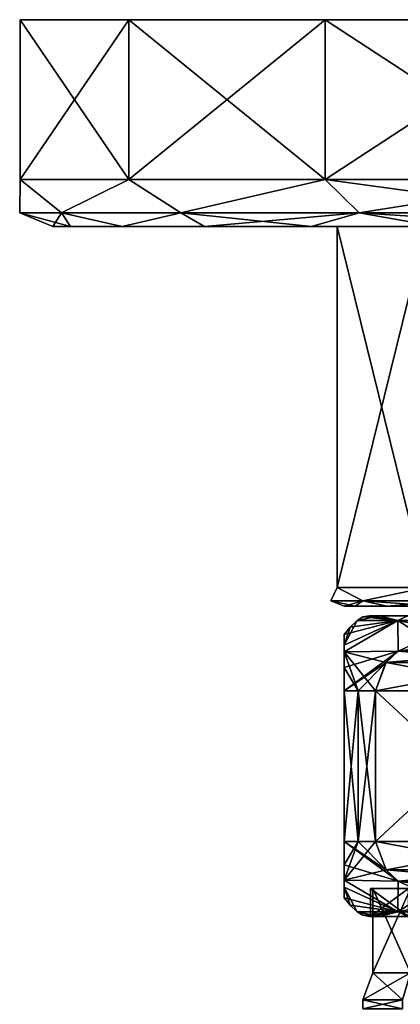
# Model space of a CAD drawing. Header units: metres. Extents: x -128 to 144, y -23 to 81.
# Tile 22 of 24: x 47 to 67, y 29 to 81. Entities that reach past the tile are written whole.
import ezdxf

# ---------------------------------------------------------------- set-up
doc = ezdxf.new("R2010")
doc.units = ezdxf.units.M
doc.layers.add('solid_AVA_2_0_CH', color=7, linetype='CONTINUOUS')

msp = doc.modelspace()

# ---------------------------------------------------------------- linework, layer by layer
at = {"layer": 'solid_AVA_2_0_CH'}
for points in [[(47.252163, 72.800003, 6.675627), (47.252167, 81.300003, 6.675634), (47.252167, 81.300003, -6.675634)], [(47.252163, 72.800003, 6.675627), (53.045055, 72.800003, 18.704693), (47.252167, 81.300003, 6.675634)], [(47.252163, 72.800003, -6.675627), (47.252167, 81.300003, -6.675634), (53.044987, 81.300003, -18.704609)], [(47.252163, 72.800003, -6.675627), (47.252163, 72.800003, 6.675627), (47.252167, 81.300003, -6.675634)], [(53.045055, 72.800003, -18.704693), (47.252163, 72.800003, -6.675627), (53.044987, 81.300003, -18.704609)], [(47.252167, 81.300003, -6.675634), (47.252167, 81.300003, 6.675634), (53.044987, 81.300003, 18.704609)], [(53.045055, 72.800003, 18.704693), (53.044987, 81.300003, 18.704609), (47.252167, 81.300003, 6.675634)], [(53.044987, 81.300003, -18.704609), (47.252167, 81.300003, -6.675634), (53.044987, 81.300003, 18.704609)], [(53.044987, 81.300003, -18.704609), (53.044987, 81.300003, 18.704609), (63.483467, 81.300003, 27.029057)], [(63.483486, 72.800003, 27.029064), (63.483467, 81.300003, 27.029057), (53.044987, 81.300003, 18.704609)], [(63.483467, 81.300003, -27.029057), (53.044987, 81.300003, -18.704609), (63.483467, 81.300003, 27.029057)], [(53.045055, 72.800003, 18.704693), (63.483486, 72.800003, 27.029064), (53.044987, 81.300003, 18.704609)], [(53.045055, 72.800003, -18.704693), (53.044987, 81.300003, -18.704609), (63.483467, 81.300003, -27.029057)], [(63.483486, 72.800003, -27.029064), (53.045055, 72.800003, -18.704693), (63.483467, 81.300003, -27.029057)], [(63.483467, 81.300003, -27.029057), (63.483467, 81.300003, 27.029057), (76.5, 81.300003, 30)], [(76.5, 72.800003, 30), (76.5, 81.300003, 30), (63.483467, 81.300003, 27.029057)], [(76.5, 81.300003, -30), (63.483467, 81.300003, -27.029057), (76.5, 81.300003, 30)], [(63.483486, 72.800003, 27.029064), (76.5, 72.800003, 30), (63.483467, 81.300003, 27.029057)], [(63.483486, 72.800003, -27.029064), (63.483467, 81.300003, -27.029057), (76.5, 81.300003, -30)], [(63.483486, 72.800003, -27.029064), (76.5, 81.300003, -30), (76.5, 72.800003, -30)], [(47.232231, 71.032234, 0), (47.252163, 72.800003, 6.675627), (47.252163, 72.800003, -6.675627)], [(49.46011, 71.032234, 11.20029), (47.252163, 72.800003, 6.675627), (47.232231, 71.032234, 0)], [(47.232231, 71.032234, 0), (47.252163, 72.800003, -6.675627), (49.46011, 71.032234, -11.20029)], [(49.46011, 71.032234, 11.20029), (53.045055, 72.800003, 18.704693), (47.252163, 72.800003, 6.675627)], [(49.46011, 71.032234, -11.20029), (47.252163, 72.800003, -6.675627), (53.045055, 72.800003, -18.704693)], [(55.804562, 71.032234, 20.695436), (53.045055, 72.800003, 18.704693), (49.46011, 71.032234, 11.20029)], [(49.46011, 71.032234, -11.20029), (53.045055, 72.800003, -18.704693), (55.804562, 71.032234, -20.695436)], [(55.804562, 71.032234, 20.695436), (63.483486, 72.800003, 27.029064), (53.045055, 72.800003, 18.704693)], [(55.804562, 71.032234, -20.695436), (53.045055, 72.800003, -18.704693), (63.483486, 72.800003, -27.029064)], [(65.299713, 71.032234, 27.03989), (63.483486, 72.800003, 27.029064), (55.804562, 71.032234, 20.695436)], [(55.804562, 71.032234, -20.695436), (63.483486, 72.800003, -27.029064), (65.299713, 71.032234, -27.03989)], [(65.299713, 71.032234, -27.03989), (63.483486, 72.800003, -27.029064), (76.5, 72.800003, -30)], [(76.5, 71.032234, 29.267767), (76.5, 72.800003, 30), (63.483486, 72.800003, 27.029064)], [(76.5, 71.032234, 29.267767), (63.483486, 72.800003, 27.029064), (65.299713, 71.032234, 27.03989)], [(65.299713, 71.032234, -27.03989), (76.5, 72.800003, -30), (76.5, 71.032234, -29.267767)], [(47.232231, 71.032234, 0), (49, 70.300003, 0.000013), (49.937603, 70.300003, 7.119624)], [(47.232231, 71.032234, 0), (49.46011, 71.032234, -11.20029), (49, 70.300003, 0.000013)], [(49.46011, 71.032234, 11.20029), (47.232231, 71.032234, 0), (49.937603, 70.300003, 7.119624)], [(49.46011, 71.032234, -11.20029), (49.937595, 70.300003, -7.119598), (49, 70.300003, 0.000013)], [(49.46011, 71.032234, -11.20029), (52.68647, 70.300003, -13.753754), (49.937595, 70.300003, -7.119598)], [(49.46011, 71.032234, -11.20029), (55.804562, 71.032234, -20.695436), (52.68647, 70.300003, -13.753754)], [(49.46011, 71.032234, 11.20029), (49.937603, 70.300003, 7.119624), (52.686481, 70.300003, 13.753777)], [(55.804562, 71.032234, 20.695436), (49.46011, 71.032234, 11.20029), (52.686481, 70.300003, 13.753777)], [(55.804562, 71.032234, -20.695436), (57.059193, 70.300003, -19.450062), (52.68647, 70.300003, -13.753754)], [(55.804562, 71.032234, 20.695436), (52.686481, 70.300003, 13.753777), (57.059212, 70.300003, 19.450081)], [(55.804562, 71.032234, -20.695436), (65.299713, 71.032234, -27.03989), (57.059193, 70.300003, -19.450062)], [(55.804562, 71.032234, 20.695436), (57.059212, 70.300003, 19.450081), (62.75761, 70.300003, 23.820089)], [(65.299713, 71.032234, 27.03989), (55.804562, 71.032234, 20.695436), (62.75761, 70.300003, 23.820089)], [(65.299713, 71.032234, -27.03989), (62.757584, 70.300003, -23.820076), (57.059193, 70.300003, -19.450062)], [(65.299713, 71.032234, -27.03989), (69.392479, 70.300003, -26.565639), (62.757584, 70.300003, -23.820076)], [(65.299713, 71.032234, 27.03989), (62.75761, 70.300003, 23.820089), (69.392509, 70.300003, 26.565647)], [(65.299713, 71.032234, -27.03989), (76.5, 71.032234, -29.267767), (69.392479, 70.300003, -26.565639)], [(65.299713, 71.032234, 27.03989), (69.392509, 70.300003, 26.565647), (76.5, 70.300003, 27.5)], [(76.5, 71.032234, 29.267767), (65.299713, 71.032234, 27.03989), (76.5, 70.300003, 27.5)], [(49.937603, 70.300003, 7.119624), (49, 70.300003, 0.000013), (49.937595, 70.300003, -7.119598)], [(49.937603, 70.300003, 7.119624), (49.937595, 70.300003, -7.119598), (52.68647, 70.300003, -13.753754)], [(52.686481, 70.300003, 13.753777), (49.937603, 70.300003, 7.119624), (52.68647, 70.300003, -13.753754)], [(52.686481, 70.300003, 13.753777), (52.68647, 70.300003, -13.753754), (57.059193, 70.300003, -19.450062)], [(57.059212, 70.300003, 19.450081), (52.686481, 70.300003, 13.753777), (57.059193, 70.300003, -19.450062)], [(57.059212, 70.300003, 19.450081), (57.059193, 70.300003, -19.450062), (62.757584, 70.300003, -23.820076)], [(62.75761, 70.300003, 23.820089), (57.059212, 70.300003, 19.450081), (62.757584, 70.300003, -23.820076)], [(64.136261, 70.300003, -4.017204), (62.757584, 70.300003, -23.820076), (69.392479, 70.300003, -26.565639)], [(64.136261, 70.300003, -4.017204), (62.75761, 70.300003, 23.820089), (62.757584, 70.300003, -23.820076)], [(68.858803, 70.300003, 10.517225), (69.392509, 70.300003, 26.565647), (62.75761, 70.300003, 23.820089)], [(64.136261, 70.300003, 4.017204), (68.858803, 70.300003, 10.517225), (62.75761, 70.300003, 23.820089)], [(64.136261, 70.300003, -4.017204), (64.136261, 70.300003, 4.017204), (62.75761, 70.300003, 23.820089)], [(68.858803, 70.300003, -10.517225), (68.858772, 51.099998, -10.517208), (64.136261, 51.099998, -4.017215)], [(64.136261, 70.300003, -4.017204), (64.136261, 51.099998, -4.017215), (64.136261, 51.099998, 4.017215)], [(68.858803, 70.300003, -10.517225), (64.136261, 51.099998, -4.017215), (64.136261, 70.300003, -4.017204)], [(64.136261, 70.300003, 4.017204), (64.136261, 51.099998, 4.017215), (68.858772, 51.099998, 10.517208)], [(64.136261, 70.300003, -4.017204), (64.136261, 51.099998, 4.017215), (64.136261, 70.300003, 4.017204)], [(64.136261, 70.300003, 4.017204), (68.858772, 51.099998, 10.517208), (68.858803, 70.300003, 10.517225)], [(68.858803, 70.300003, -10.517225), (64.136261, 70.300003, -4.017204), (69.392479, 70.300003, -26.565639)], [(63.792892, 50.392895, 0), (64.136261, 51.099998, 4.017215), (64.136261, 51.099998, -4.017215)], [(65.495323, 50.392895, -6.353553), (63.792892, 50.392895, 0), (64.136261, 51.099998, -4.017215)], [(63.792892, 50.392895, 0), (65.495323, 50.392895, 6.353553), (64.136261, 51.099998, 4.017215)], [(65.495323, 50.392895, -6.353553), (64.136261, 51.099998, -4.017215), (68.858772, 51.099998, -10.517208)], [(65.495323, 50.392895, 6.353553), (68.858772, 51.099998, 10.517208), (64.136261, 51.099998, 4.017215)], [(70.146446, 50.392895, -11.004677), (65.495323, 50.392895, -6.353553), (68.858772, 51.099998, -10.517208)], [(65.495323, 50.392895, 6.353553), (70.146446, 50.392895, 11.004677), (68.858772, 51.099998, 10.517208)], [(63.792892, 50.392895, 0), (64.5, 50.099998, 0.000007), (65.087708, 50.099998, 3.709402)], [(65.495323, 50.392895, -6.353553), (64.5, 50.099998, 0.000007), (63.792892, 50.392895, 0)], [(63.792892, 50.392895, 0), (65.087708, 50.099998, 3.709402), (65.495323, 50.392895, 6.353553)], [(65.495323, 50.392895, -6.353553), (65.087708, 50.099998, -3.70939), (64.5, 50.099998, 0.000007)], [(65.495323, 50.392895, -6.353553), (66.793266, 50.099998, -7.055444), (65.087708, 50.099998, -3.70939)], [(65.495323, 50.392895, 6.353553), (65.087708, 50.099998, 3.709402), (66.793274, 50.099998, 7.055455)], [(70.146446, 50.392895, -11.004677), (66.793266, 50.099998, -7.055444), (65.495323, 50.392895, -6.353553)], [(65.495323, 50.392895, 6.353553), (66.793274, 50.099998, 7.055455), (69.449593, 50.099998, 9.710393)], [(65.495323, 50.392895, 6.353553), (69.449593, 50.099998, 9.710393), (70.146446, 50.392895, 11.004677)], [(70.146446, 50.392895, -11.004677), (69.449577, 50.099998, -9.710385), (66.793266, 50.099998, -7.055444)], [(65.087708, 50.099998, 3.709402), (64.5, 50.099998, 0.000007), (65.087708, 50.099998, -3.70939)], [(65.087708, 50.099998, 3.709402), (65.087708, 50.099998, -3.70939), (66.793266, 50.099998, -7.055444)], [(66.793274, 50.099998, 7.055455), (65.087708, 50.099998, 3.709402), (66.793266, 50.099998, -7.055444)], [(66.793274, 50.099998, 7.055455), (66.793266, 50.099998, -7.055444), (69.449577, 50.099998, -9.710385)], [(69.449593, 50.099998, 9.710393), (66.793274, 50.099998, 7.055455), (69.449577, 50.099998, -9.710385)], [(67.352287, 49.349998, -6.646197), (67.377884, 47.716717, -8.589749), (64.5, 47.67392, -3.673209)], [(67.352287, 49.349998, -6.646197), (64.5, 47.67392, -3.673209), (64.5, 48.039169, -2.980833)], [(64.5, 48.599998), (67.352287, 49.349998, -6.646197), (64.5, 48.039169, -2.980833)], [(64.5, 48.599998), (64.827209, 48.992729), (67.352287, 49.349998, -6.646197)], [(64.5, 48.039452, 2.980178), (65.19281, 49.349998), (64.827209, 48.992729)], [(64.5, 48.039452, 2.980178), (67.352287, 49.349998, 6.646198), (65.19281, 49.349998)], [(64.5, 47.67403, 3.673033), (67.377151, 47.716198, 8.589328), (67.352287, 49.349998, 6.646198)], [(64.5, 48.039452, 2.980178), (64.5, 47.67403, 3.673033), (67.352287, 49.349998, 6.646198)], [(64.827209, 48.992729), (65.19281, 49.349998), (67.352287, 49.349998, -6.646197)], [(65.19281, 49.349998), (66.375511, 49.599998, -3.290395), (67.352287, 49.349998, -6.646197)], [(65.500694, 49.535416), (66.375511, 49.599998, -3.290395), (65.19281, 49.349998)], [(65.500694, 49.535416), (65.19281, 49.349998), (67.352287, 49.349998, 6.646198)], [(65.500694, 49.535416), (65.854248, 49.599998), (66.375511, 49.599998, -3.290395)], [(65.500694, 49.535416), (67.352287, 49.349998, 6.646198), (65.854248, 49.599998)], [(67.599998, 49.599998), (65.854248, 49.599998), (66.375511, 49.599998, 3.290389)], [(67.352287, 49.349998, 6.646198), (66.375511, 49.599998, 3.290389), (65.854248, 49.599998)], [(69.299683, 49.599998, -5.231206), (66.375511, 49.599998, -3.290395), (65.854248, 49.599998)], [(69.299683, 49.599998, -5.231206), (65.854248, 49.599998), (67.599998, 49.599998)], [(69.299683, 49.599998, 5.231204), (66.375511, 49.599998, 3.290389), (67.888039, 49.599998, 6.258288)], [(67.352287, 49.349998, 6.646198), (67.888039, 49.599998, 6.258288), (66.375511, 49.599998, 3.290389)], [(69.299683, 49.599998, 5.231204), (67.599998, 49.599998), (66.375511, 49.599998, 3.290389)], [(69.299683, 49.599998, -5.231206), (67.888046, 49.599998, -6.258295), (66.375511, 49.599998, -3.290395)], [(67.352287, 49.349998, -6.646197), (66.375511, 49.599998, -3.290395), (67.888046, 49.599998, -6.258295)], [(73.00589, 49.349998, 10.753777), (67.888039, 49.599998, 6.258288), (67.352287, 49.349998, 6.646198)], [(67.352287, 49.349998, -6.646197), (67.888046, 49.599998, -6.258295), (73.00589, 49.349998, -10.753777)], [(67.352287, 49.349998, -6.646197), (68.851288, 48.388706, -9.44042), (67.377884, 47.716717, -8.589749)], [(67.352287, 49.349998, -6.646197), (73.00589, 49.349998, -10.753777), (68.851288, 48.388706, -9.44042)], [(72.150681, 48.388176, 11.345327), (73.00589, 49.349998, 10.753777), (67.352287, 49.349998, 6.646198)], [(68.849037, 48.388096, 9.439118), (72.150681, 48.388176, 11.345327), (67.352287, 49.349998, 6.646198)], [(67.377151, 47.716198, 8.589328), (68.849037, 48.388096, 9.439118), (67.352287, 49.349998, 6.646198)], [(64.5, 48.039452, 2.980178), (64.827209, 48.992729), (64.5, 48.599998)], [(64.5, 48.039452, 2.980178), (64.5, 48.599998), (64.5, 48.039169, -2.980833)], [(67.377151, 47.716198, 8.589328), (73.62265, 47.716343, 12.195166), (72.150681, 48.388176, 11.345327)], [(67.377151, 47.716198, 8.589328), (72.150681, 48.388176, 11.345327), (68.849037, 48.388096, 9.439118)], [(73.622475, 47.716465, -12.195065), (67.377884, 47.716717, -8.589749), (68.851288, 48.388706, -9.44042)], [(64.5, 48.039452, 2.980178), (64.5, 48.039169, -2.980833), (64.5, 47.67392, -3.673209)], [(64.5, 48.039452, 2.980178), (64.5, 47.67392, -3.673209), (64.5, 47.67403, 3.673033)], [(67.377884, 47.716717, -8.589749), (66.727547, 47.111179, -8.214277), (64.5, 45.599998, -5)], [(64.5, 46.849739, -4.571531), (67.377884, 47.716717, -8.589749), (64.5, 45.599998, -5)], [(64.5, 46.849739, -4.571531), (64.5, 47.67392, -3.673209), (67.377884, 47.716717, -8.589749)], [(66.726654, 47.110073, 8.213764), (67.377151, 47.716198, 8.589328), (64.5, 47.67403, 3.673033)], [(64.5, 47.67403, 3.673033), (64.5, 47.67392, -3.673209), (64.5, 46.849739, -4.571531)], [(64.5, 46.849945, 4.571383), (64.5, 47.67403, 3.673033), (64.5, 46.849739, -4.571531)], [(65.241669, 45.599998, 6.5), (64.5, 47.67403, 3.673033), (64.5, 46.849945, 4.571383)], [(66.169876, 45.599998, 7.892305), (66.726654, 47.110073, 8.213764), (64.5, 47.67403, 3.673033)], [(65.241669, 45.599998, 6.5), (66.169876, 45.599998, 7.892305), (64.5, 47.67403, 3.673033)], [(66.726654, 47.110073, 8.213764), (73.62265, 47.716343, 12.195166), (67.377151, 47.716198, 8.589328)], [(74.272995, 47.110508, 12.570643), (73.62265, 47.716343, 12.195166), (66.726654, 47.110073, 8.213764)], [(74.272743, 47.110817, -12.5705), (66.727547, 47.111179, -8.214277), (67.377884, 47.716717, -8.589749)], [(74.272743, 47.110817, -12.5705), (67.377884, 47.716717, -8.589749), (73.622475, 47.716465, -12.195065)], [(66.727547, 47.111179, -8.214277), (65.241669, 45.599998, -6.5), (64.5, 45.599998, -5)], [(64.5, 46.849945, 4.571383), (64.5, 46.849739, -4.571531), (64.5, 45.599998, -5)], [(64.5, 45.599998, 5), (64.5, 46.849945, 4.571383), (64.5, 45.599998, -5)], [(64.5, 45.599998, 5), (65.241669, 45.599998, 6.5), (64.5, 46.849945, 4.571383)], [(66.727547, 47.111179, -8.214277), (66.169876, 45.599998, -7.892305), (65.241669, 45.599998, -6.5)], [(74.830124, 45.599998, -12.892304), (66.169876, 45.599998, -7.892305), (66.727547, 47.111179, -8.214277)], [(74.272995, 47.110508, 12.570643), (66.726654, 47.110073, 8.213764), (66.169876, 45.599998, 7.892305)], [(74.272995, 47.110508, 12.570643), (66.169876, 45.599998, 7.892305), (74.830124, 45.599998, 12.892304)], [(74.272743, 47.110817, -12.5705), (74.830124, 45.599998, -12.892304), (66.727547, 47.111179, -8.214277)], [(64.5, 37.599998, -5), (64.5, 45.599998, -5), (65.241669, 45.599998, -6.5)], [(64.5, 45.599998, 5), (64.5, 45.599998, -5), (64.5, 37.599998, -5)], [(64.5, 37.599998, -5), (65.241669, 45.599998, -6.5), (65.241669, 37.599998, -6.5)], [(64.5, 37.599998, 5), (64.5, 45.599998, 5), (64.5, 37.599998, -5)], [(65.241669, 37.599998, 6.5), (65.241669, 45.599998, 6.5), (64.5, 45.599998, 5)], [(65.241669, 37.599998, 6.5), (64.5, 45.599998, 5), (64.5, 37.599998, 5)], [(65.241669, 37.599998, -6.5), (65.241669, 45.599998, -6.5), (66.169876, 45.599998, -7.892305)], [(65.241669, 37.599998, -6.5), (66.169876, 45.599998, -7.892305), (66.169876, 37.599998, -7.892305)], [(66.169876, 37.599998, 7.892305), (66.169876, 45.599998, 7.892305), (65.241669, 45.599998, 6.5)], [(65.241669, 37.599998, 6.5), (66.169876, 37.599998, 7.892305), (65.241669, 45.599998, 6.5)], [(74.830124, 37.599998, -12.892304), (66.169876, 45.599998, -7.892305), (74.830124, 45.599998, -12.892304)], [(74.830124, 37.599998, -12.892304), (66.169876, 37.599998, -7.892305), (66.169876, 45.599998, -7.892305)], [(66.169876, 37.599998, 7.892305), (74.830124, 45.599998, 12.892304), (66.169876, 45.599998, 7.892305)], [(74.830124, 37.599998, 12.892304), (74.830124, 45.599998, 12.892304), (66.169876, 37.599998, 7.892305)], [(65.241669, 37.599998, -6.5), (64.5, 35.525967, -3.673028), (64.5, 36.350052, -4.57138)], [(66.169876, 37.599998, -7.892305), (66.727249, 36.089191, -8.214105), (64.5, 35.525967, -3.673028)], [(65.241669, 37.599998, -6.5), (66.169876, 37.599998, -7.892305), (64.5, 35.525967, -3.673028)], [(64.5, 37.599998, -5), (65.241669, 37.599998, -6.5), (64.5, 36.350052, -4.57138)], [(64.5, 37.599998, 5), (64.5, 37.599998, -5), (64.5, 36.350052, -4.57138)], [(64.5, 36.350277, 4.571542), (64.5, 37.599998, 5), (64.5, 36.350052, -4.57138)], [(66.727547, 36.088818, 8.214278), (65.241669, 37.599998, 6.5), (64.5, 37.599998, 5)], [(67.377884, 35.48328, 8.58975), (66.727547, 36.088818, 8.214278), (64.5, 37.599998, 5)], [(64.5, 36.350277, 4.571542), (67.377884, 35.48328, 8.58975), (64.5, 37.599998, 5)], [(66.727547, 36.088818, 8.214278), (66.169876, 37.599998, 7.892305), (65.241669, 37.599998, 6.5)], [(74.272453, 36.088818, -12.570332), (66.727249, 36.089191, -8.214105), (66.169876, 37.599998, -7.892305)], [(74.272453, 36.088818, -12.570332), (66.169876, 37.599998, -7.892305), (74.830124, 37.599998, -12.892304)], [(74.830124, 37.599998, 12.892304), (66.169876, 37.599998, 7.892305), (66.727547, 36.088818, 8.214278)], [(74.272743, 36.089184, 12.5705), (74.830124, 37.599998, 12.892304), (66.727547, 36.088818, 8.214278)], [(64.5, 36.350277, 4.571542), (64.5, 36.350052, -4.57138), (64.5, 35.525967, -3.673028)], [(64.5, 36.350277, 4.571542), (64.5, 35.525967, -3.673028), (64.5, 35.526089, 3.67322)], [(64.5, 36.350277, 4.571542), (64.5, 35.526089, 3.67322), (67.377884, 35.48328, 8.58975)], [(66.727249, 36.089191, -8.214105), (67.377525, 35.483536, -8.589543), (64.5, 35.525967, -3.673028)], [(66.727249, 36.089191, -8.214105), (73.622108, 35.483276, -12.194856), (67.377525, 35.483536, -8.589543)], [(74.272453, 36.088818, -12.570332), (73.622108, 35.483276, -12.194856), (66.727249, 36.089191, -8.214105)], [(74.272743, 36.089184, 12.5705), (66.727547, 36.088818, 8.214278), (67.377884, 35.48328, 8.58975)], [(74.272743, 36.089184, 12.5705), (67.377884, 35.48328, 8.58975), (73.622467, 35.483532, 12.195064)], [(64.5, 35.526089, 3.67322), (64.5, 35.525967, -3.673028), (64.5, 35.160542, -2.98016)], [(64.5, 35.160847, 2.980871), (64.5, 35.526089, 3.67322), (64.5, 35.160542, -2.98016)], [(67.352287, 33.849998, 6.646198), (67.377884, 35.48328, 8.58975), (64.5, 35.526089, 3.67322)], [(67.352287, 33.849998, 6.646198), (64.5, 35.526089, 3.67322), (64.5, 35.160847, 2.980871)], [(64.5, 35.525967, -3.673028), (67.377525, 35.483536, -8.589543), (67.352287, 33.849998, -6.646197)], [(64.5, 35.160542, -2.98016), (64.5, 35.525967, -3.673028), (67.352287, 33.849998, -6.646197)], [(64.5, 35.160847, 2.980871), (64.5, 35.160542, -2.98016), (64.5, 34.599998)], [(67.352287, 33.849998, 6.646198), (64.5, 35.160847, 2.980871), (64.5, 34.599998)], [(64.5, 35.160542, -2.98016), (64.827209, 34.207268), (64.5, 34.599998)], [(64.5, 35.160542, -2.98016), (65.19281, 33.849998), (64.827209, 34.207268)], [(64.5, 35.160542, -2.98016), (67.352287, 33.849998, -6.646197), (65.19281, 33.849998)], [(65.900002, 35.099998), (66.022499, 35.099998), (68.023521, 35.099998, 6.158512)], [(67.924416, 35.099998, -6.230516), (66.022499, 35.099998), (65.900002, 35.099998)], [(67.924416, 35.099998, 6.230516), (65.900002, 35.099998), (68.023521, 35.099998, 6.158512)], [(67.924416, 35.099998, 6.230516), (67.924423, 33.599998, 6.230531), (65.900002, 33.599998)], [(65.900002, 35.099998), (65.900002, 33.599998), (67.924423, 33.599998, -6.230531)], [(67.924416, 35.099998, 6.230516), (65.900002, 33.599998), (65.900002, 35.099998)], [(67.924416, 35.099998, -6.230516), (65.900002, 35.099998), (67.924423, 33.599998, -6.230531)], [(66.022499, 35.099998), (66.022499, 30.6), (68.023544, 30.6, 6.158551)], [(68.023521, 35.099998, -6.158512), (66.022499, 30.6), (66.022499, 35.099998)], [(68.023521, 35.099998, -6.158512), (68.023544, 30.6, -6.158551), (66.022499, 30.6)], [(68.023521, 35.099998, 6.158512), (66.022499, 35.099998), (68.023544, 30.6, 6.158551)], [(67.924416, 35.099998, -6.230516), (68.023521, 35.099998, -6.158512), (66.022499, 35.099998)], [(67.377525, 35.483536, -8.589543), (68.850388, 34.811539, -9.439898), (67.352287, 33.849998, -6.646197)], [(67.352287, 33.849998, 6.646198), (68.851295, 34.811291, 9.440423), (67.377884, 35.48328, 8.58975)], [(67.377525, 35.483536, -8.589543), (73.622108, 35.483276, -12.194856), (72.148689, 34.811287, -11.344177)], [(67.377525, 35.483536, -8.589543), (72.148689, 34.811287, -11.344177), (68.850388, 34.811539, -9.439898)], [(73.622467, 35.483532, 12.195064), (67.377884, 35.48328, 8.58975), (68.851295, 34.811291, 9.440423)], [(67.352287, 33.849998, 6.646198), (64.5, 34.599998), (64.827209, 34.207268)], [(68.850388, 34.811539, -9.439898), (72.148689, 34.811287, -11.344177), (67.352287, 33.849998, -6.646197)], [(67.352287, 33.849998, 6.646198), (73.00589, 33.849998, 10.753777), (68.851295, 34.811291, 9.440423)], [(72.148689, 34.811287, -11.344177), (73.00589, 33.849998, -10.753777), (67.352287, 33.849998, -6.646197)], [(67.352287, 33.849998, 6.646198), (64.827209, 34.207268), (65.19281, 33.849998)], [(65.500694, 33.664585), (65.19281, 33.849998), (67.352287, 33.849998, -6.646197)], [(67.352287, 33.849998, 6.646198), (65.19281, 33.849998), (66.375511, 33.599998, 3.290406)], [(65.500694, 33.664585), (66.375511, 33.599998, 3.290406), (65.19281, 33.849998)], [(65.500694, 33.664585), (67.352287, 33.849998, -6.646197), (65.854248, 33.599998)], [(65.500694, 33.664585), (65.854248, 33.599998), (66.375511, 33.599998, 3.290406)], [(65.854248, 33.599998), (67.352287, 33.849998, -6.646197), (66.375504, 33.599998, -3.290378)], [(65.900002, 33.599998), (65.854248, 33.599998), (66.375504, 33.599998, -3.290378)], [(67.924423, 33.599998, 6.230531), (66.375511, 33.599998, 3.290406), (65.854248, 33.599998)], [(65.900002, 33.599998), (67.924423, 33.599998, 6.230531), (65.854248, 33.599998)], [(67.924423, 33.599998, -6.230531), (65.900002, 33.599998), (66.375504, 33.599998, -3.290378)], [(66.375504, 33.599998, -3.290378), (67.352287, 33.849998, -6.646197), (67.888031, 33.599998, -6.258277)], [(67.924423, 33.599998, -6.230531), (66.375504, 33.599998, -3.290378), (67.888031, 33.599998, -6.258277)], [(67.352287, 33.849998, 6.646198), (66.375511, 33.599998, 3.290406), (67.888054, 33.599998, 6.258308)], [(67.924423, 33.599998, 6.230531), (67.888054, 33.599998, 6.258308), (66.375511, 33.599998, 3.290406)], [(67.888031, 33.599998, -6.258277), (67.352287, 33.849998, -6.646197), (73.00589, 33.849998, -10.753777)], [(67.352287, 33.849998, 6.646198), (67.888054, 33.599998, 6.258308), (73.00589, 33.849998, 10.753777)], [(66.022499, 30.6), (65.5, 29.164444), (67.600838, 29.164444, 6.465673)], [(68.023544, 30.6, -6.158551), (67.600838, 29.164444, -6.465673), (65.5, 29.164444)], [(68.023544, 30.6, -6.158551), (65.5, 29.164444), (66.022499, 30.6)], [(68.023544, 30.6, 6.158551), (66.022499, 30.6), (67.600838, 29.164444, 6.465673)], [(67.600815, 28.700001, 6.465639), (65.5, 29.164444), (65.5, 28.700001)], [(67.600838, 29.164444, -6.465673), (65.5, 28.700001), (65.5, 29.164444)], [(67.600815, 28.700001, -6.465639), (65.5, 28.700001), (67.600838, 29.164444, -6.465673)], [(67.600815, 28.700001, 6.465639), (67.600838, 29.164444, 6.465673), (65.5, 29.164444)]]:
    msp.add_3dface(points, dxfattribs=at)

doc.saveas('drawing.dxf')
